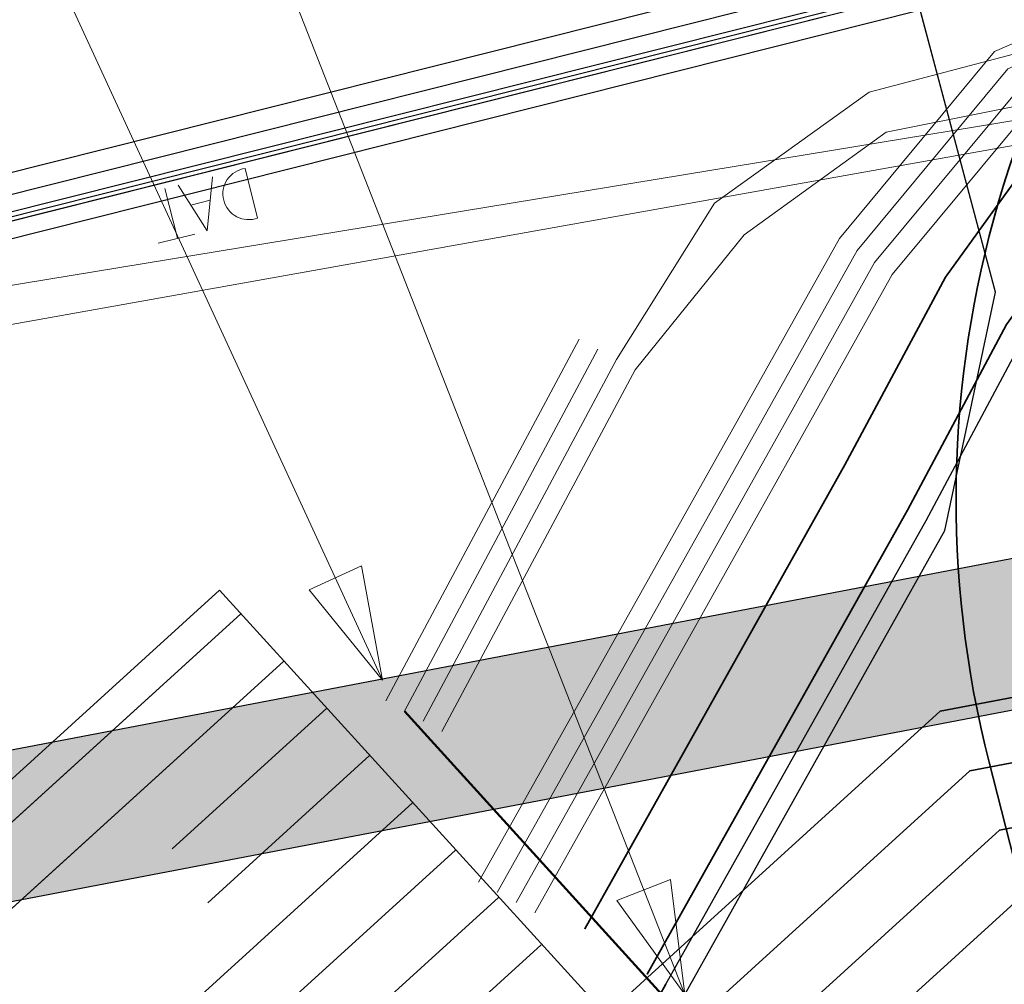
# Model space of a CAD drawing. Header units: metres. Extents: x -502 to 161, y -108 to 174.
# Tile 181 of 256: x -201.85 to -199.53, y -36.56 to -34.29. Entities that reach past the tile are written whole.
import ezdxf

# ---------------------------------------------------------------- set-up
doc = ezdxf.new("R2010")
doc.units = ezdxf.units.M
doc.header["$LTSCALE"] = 0.1
for name, pattern in [('1', [70, 50, -20]), ('237', [93, 75, -18]), ('89', [85.001, 30.001, -12.5, 30, -12.5])]:
    doc.linetypes.add(name, pattern=pattern)
for name, color, linetype in [('BRI31-005.05-5p02-Koordinierung Lageplan 4. BA ZOB West 2022-06-15', 7, 'Continuous'), ('BRI31-005.06-5f07-Koordinierung Lageplan 4. BA ZOB Fernbusbahnh', 7, 'Continuous'), ('BRI32-005.02-5f05-Koordinierung Schemaplan 4 BA ZOB Teilbereich', 7, 'Continuous'), ('BRI32-005.03-5f06-Koordinierung Schemaplan 4 BA ZOB Teilbereich 2 Ost - Bahnhofsallee 2023-01-21', 7, 'Continuous')]:
    doc.layers.add(name, color=color, linetype=linetype)

# ---------------------------------------------------------------- blocks, each defined once
blk = doc.blocks.new('1000DAT')
at = {"color": 114, "linetype": 'Continuous', "lineweight": 13, "true_color": 0x00994c, "transparency": 33554687}
for p, q in [((4.589, 0.775), (4.589, 0.173)), ((5.348, 0.777), (5.795, 0.777)), ((5.561, 0.775), (5.561, 0.173)), ((5.077, 0.435), (5.312, 0.435))]:
    blk.add_line(p, q, dxfattribs=at)
at = {"color": 114, "linetype": 'Continuous', "lineweight": 13, "true_color": 0x00994c, "transparency": 33554687, "flags": 128}
blk.add_lwpolyline([(4.589, 0.775, -0.445229), (4.924, 0.474, -0.445229), (4.589, 0.173)], format="xyb", dxfattribs=at)
blk.add_lwpolyline([(4.984, 0.174), (5.199, 0.775), (5.401, 0.174)], dxfattribs=at)
blk = doc.blocks.new('ALG_00093')
at = {"color": 1, "linetype": 'Continuous', "lineweight": 9, "true_color": 0xff0000, "transparency": 33554687, "flags": 128}
blk.add_lwpolyline([(0, 0), (0.3773, 0.09625), (0.3773, -0.09625), (0, 0)], dxfattribs=at)

msp = doc.modelspace()

# ---------------------------------------------------------------- linework, layer by layer
at = {"layer": 'BRI31-005.05-5p02-Koordinierung Lageplan 4. BA ZOB West 2022-06-15', "color": 250, "linetype": 'Continuous', "lineweight": 25, "true_color": 0x333333, "transparency": 33554687}
for p, q in [((-206.7419, -36.9421), (-192.3789, -34.1917)), ((-206.6761, -37.2859), (-192.3131, -34.5355))]:
    msp.add_line(p, q, dxfattribs=at)
at = {"layer": 'BRI31-005.05-5p02-Koordinierung Lageplan 4. BA ZOB West 2022-06-15', "color": 7, "linetype": 'Continuous', "lineweight": 13, "transparency": 33554687}
for p, q in [((-200.5337, -35.0434), (-200.9877, -35.8934)), ((-200.9437, -35.9174), (-200.4897, -35.0674)), ((-200.4361, -36.6686), (-201.3784, -35.6332))]:
    msp.add_line(p, q, dxfattribs=at)
at = {"layer": 'BRI31-005.05-5p02-Koordinierung Lageplan 4. BA ZOB West 2022-06-15', "color": 21, "linetype": '1', "lineweight": 25, "true_color": 0xff9f7f, "transparency": 33554687}
msp.add_line((-201.3784, -35.6332), (-214.9406, -47.9769), dxfattribs=at)
at = {"layer": 'BRI31-005.05-5p02-Koordinierung Lageplan 4. BA ZOB West 2022-06-15', "color": 114, "linetype": 'Continuous', "lineweight": 35, "true_color": 0x00994c, "transparency": 33554687}
msp.add_line((-208.8371, -42.726), (-201.2272, -35.7998), dxfattribs=at)
at = {"layer": 'BRI31-005.05-5p02-Koordinierung Lageplan 4. BA ZOB West 2022-06-15', "color": 1, "linetype": 'Continuous', "lineweight": 25, "true_color": 0xff0000, "transparency": 33554687, "flags": 128}
msp.add_lwpolyline([(-225.3387, -11.2374), (-229.5957, -18.1714), (-229.0257, -20.8074), (-227.7997, -27.4074), (-227.6647, -27.9944), (-227.4477, -30.3544), (-224.2937, -35.5024), (-224.0217, -35.9484), (-223.2007, -36.4664), (-222.9157, -36.6434), (-217.6127, -39.5814), (-217.2307, -39.7354), (-214.0777, -39.1054), (-207.9547, -37.3244), (-207.4387, -36.8834), (-205.7427, -35.6354), (-202.5457, -34.9364), (-199.0767, -34.0634), (-192.6107, -32.7734), (-185.6937, -31.6434), (-180.2767, -30.7334), (-179.4717, -30.6334), (-178.4147, -30.7934), (-174.3807, -31.4324)], dxfattribs=at)
at = {"layer": 'BRI31-005.05-5p02-Koordinierung Lageplan 4. BA ZOB West 2022-06-15', "color": 250, "linetype": 'Continuous', "lineweight": 25, "true_color": 0x333333, "transparency": 33554687, "flags": 128}
for points in [[(-225.3307, -11.2434), (-229.5857, -18.1734), (-229.0157, -20.8054), (-227.7897, -27.4054), (-227.6547, -27.9934), (-227.4387, -30.3514), (-224.2857, -35.4974), (-224.0137, -35.9414), (-223.1947, -36.4574), (-222.9107, -36.6354), (-217.6077, -39.5724), (-217.2297, -39.7244), (-214.0807, -39.0964), (-207.9597, -37.3154), (-207.4447, -36.8754), (-205.7467, -35.6254), (-202.5487, -34.9274), (-199.0787, -34.0534), (-192.6127, -32.7634), (-185.6947, -31.6334), (-180.2787, -30.7234), (-179.4717, -30.6234), (-178.4137, -30.7834), (-174.3787, -31.4224)], [(-225.2907, -11.2734), (-229.5327, -18.1824), (-228.9667, -20.7954), (-227.7407, -27.3964), (-227.6047, -27.9884), (-227.3897, -30.3354), (-224.2587, -35.4464), (-223.9867, -35.8994), (-223.1627, -36.4184), (-222.8857, -36.5924), (-217.5837, -39.5284), (-217.0567, -39.7414), (-214.0687, -39.1454), (-207.9377, -37.3614), (-207.4157, -36.9154), (-205.7257, -35.6724), (-202.5377, -34.9764), (-199.0687, -34.1024), (-192.6037, -32.8124), (-185.6867, -31.6824), (-180.2717, -30.7724), (-179.4727, -30.6734), (-178.4207, -30.8324), (-177.8307, -31.0624)], [(-174.3647, -31.3244), (-178.3997, -30.6854), (-179.4697, -30.5234), (-180.2927, -30.6254), (-185.7107, -31.5354), (-192.6307, -32.6654), (-199.0987, -33.9554), (-202.5707, -34.8294), (-205.7887, -35.5314), (-207.5047, -36.7934), (-208.0037, -37.2234), (-214.1047, -38.9984), (-217.2137, -39.6184), (-217.5597, -39.4844), (-222.8607, -36.5494), (-223.1417, -36.3724), (-223.9597, -35.8574), (-224.2067, -35.4344), (-227.3407, -30.3194), (-227.5547, -27.9834), (-227.6917, -27.3874), (-228.9177, -20.7854), (-229.4797, -18.1914), (-225.2507, -11.3034)], [(-174.3717, -31.3734), (-178.4067, -30.7344), (-179.4707, -30.5734), (-180.2857, -30.6744), (-185.7027, -31.5844), (-192.6217, -32.7144), (-199.0887, -34.0044), (-202.5597, -34.8784), (-205.7677, -35.5784), (-207.4747, -36.8344), (-207.9817, -37.2694), (-214.0927, -39.0474), (-217.0437, -39.6364), (-217.5357, -39.4404), (-222.8357, -36.5064), (-223.1087, -36.3344), (-223.9327, -35.8154), (-224.1667, -35.4034), (-227.2917, -30.3034), (-227.5047, -27.9804), (-227.6427, -27.3784), (-228.8687, -20.7754), (-229.4267, -18.2004), (-225.2107, -11.3334)], [(-200.2857, -36.5834), (-199.6747, -35.4934), (-199.5557, -34.9334), (-199.7607, -34.1634), (-200.1017, -33.7834), (-200.6467, -33.5734), (-201.0147, -33.6334), (-202.8907, -34.0474), (-206.2937, -34.8894), (-208.4817, -36.5634), (-214.4177, -38.3174), (-216.6047, -38.5714), (-216.9147, -38.6074), (-217.0817, -38.5234), (-222.4087, -35.8394), (-223.4847, -35.0834), (-226.4937, -30.0074), (-226.6657, -27.9094), (-226.7867, -27.1734), (-228.1027, -20.4234), (-228.6037, -18.1434), (-224.4487, -11.8594)], [(-200.3297, -36.5594), (-199.7187, -35.4694), (-199.4887, -35.0384), (-199.2647, -34.7274), (-198.9787, -34.5434), (-192.5227, -33.2534), (-185.6147, -32.1234), (-180.2087, -31.2134), (-179.4817, -31.1234), (-178.4837, -31.2734), (-177.1647, -31.6354), (-176.9137, -32.3634), (-176.6997, -34.5184)]]:
    msp.add_lwpolyline(points, dxfattribs=at)
at = {"layer": 'BRI31-005.05-5p02-Koordinierung Lageplan 4. BA ZOB West 2022-06-15', "color": 114, "linetype": 'Continuous', "lineweight": 25, "true_color": 0x00994c, "transparency": 33554687, "flags": 128}
msp.add_lwpolyline([(-174.3777, -31.4124), (-178.4117, -30.7734), (-179.4707, -30.6134), (-180.2797, -30.7134), (-185.6977, -31.6244), (-192.6137, -32.7544), (-199.0817, -34.0444), (-202.5497, -34.9164), (-205.7517, -35.6174), (-207.4517, -36.8684), (-207.9637, -37.3064), (-214.0827, -39.0854), (-217.2287, -39.7144), (-217.6047, -39.5634), (-222.9057, -36.6254), (-223.1907, -36.4494), (-224.0077, -35.9334), (-224.2767, -35.4914), (-227.4277, -30.3474), (-227.6447, -27.9914), (-227.7807, -27.4034), (-229.0067, -20.8034), (-229.5747, -18.1744), (-225.3227, -11.2494)], dxfattribs=at)
at = {"layer": 'BRI31-005.05-5p02-Koordinierung Lageplan 4. BA ZOB West 2022-06-15', "color": 7, "linetype": 'Continuous', "lineweight": 13, "transparency": 33554687, "flags": 128}
for points in [[(-174.4567, -31.9734), (-178.4767, -31.2244), (-179.4807, -31.0734), (-180.2157, -31.1644), (-185.6227, -32.0744), (-192.5317, -33.2044), (-198.9887, -34.4944), (-202.5047, -35.1234), (-205.6627, -35.8134), (-207.8937, -37.4534), (-214.0447, -39.2434), (-217.2537, -39.8834), (-222.9587, -36.7234), (-224.0877, -36.0134), (-227.5367, -30.3834), (-227.7547, -28.0034), (-227.8877, -27.4234), (-229.1137, -20.8234)], [(-174.4497, -31.9244), (-178.4697, -31.1754), (-179.4797, -31.0234), (-180.2227, -31.1154), (-185.6307, -32.0254), (-192.5407, -33.1554), (-198.9987, -34.4454), (-202.5267, -35.0254), (-205.7047, -35.7194), (-207.3857, -36.9554), (-207.9157, -37.4074), (-214.0567, -39.1944), (-217.2457, -39.8304), (-222.9347, -36.6794), (-223.2167, -36.5024), (-224.0507, -35.9774), (-227.4877, -30.3674), (-227.7047, -27.9984), (-227.8387, -27.4144), (-229.0647, -20.8144)], [(-174.4007, -31.5814), (-178.4277, -30.8814), (-179.4737, -30.7234), (-180.2647, -30.8214), (-185.6787, -31.7314), (-192.5947, -32.8614), (-199.0587, -34.1514), (-199.5577, -34.3674), (-199.9217, -34.8074), (-200.1587, -35.2294), (-200.7697, -36.3194)], [(-174.4077, -31.6304), (-178.4347, -30.9304), (-179.4747, -30.7734), (-180.2577, -30.8704), (-185.6707, -31.7804), (-192.5857, -32.9104), (-199.0487, -34.2004), (-199.5267, -34.4084), (-199.8807, -34.8354), (-200.1147, -35.2534), (-200.7257, -36.3434)], [(-200.8997, -35.9414), (-200.4457, -35.0914), (-200.2157, -34.7244), (-199.8527, -34.4634), (-199.0387, -34.2494), (-192.5767, -32.9594), (-185.6627, -31.8294), (-180.2507, -30.9194), (-179.4757, -30.8234), (-178.4417, -30.9794), (-174.4147, -31.6794)], [(-174.4217, -31.7284), (-178.4487, -31.0284), (-179.4767, -30.8734), (-180.2437, -30.9684), (-185.6547, -31.8784), (-192.5677, -33.0084), (-199.0287, -34.2984), (-199.4957, -34.4494), (-199.8397, -34.8634), (-200.0707, -35.2774), (-200.6817, -36.3674)], [(-200.6377, -36.3914), (-200.0267, -35.3014), (-199.7987, -34.8914), (-199.4647, -34.4904), (-199.0187, -34.3474), (-192.5587, -33.0574), (-185.6467, -31.9274), (-180.2367, -31.0174), (-179.4777, -30.9234), (-178.4557, -31.0774), (-174.4287, -31.7774)], [(-200.8557, -35.9654), (-200.4017, -35.1154), (-200.1457, -34.7984), (-199.8127, -34.5574), (-199.0087, -34.3964), (-192.5497, -33.1064), (-185.6387, -31.9764), (-180.2297, -31.0664), (-179.4787, -30.9734), (-178.4627, -31.1264), (-174.4357, -31.8264)]]:
    msp.add_lwpolyline(points, dxfattribs=at)
at = {"layer": 'BRI31-005.05-5p02-Koordinierung Lageplan 4. BA ZOB West 2022-06-15', "color": 142, "linetype": 'Continuous', "lineweight": 35, "true_color": 0x0099cc, "transparency": 33554687, "flags": 128}
msp.add_lwpolyline([(-191.2766, -29.7559), (-191.4175, -29.9623), (-191.4175, -29.9623, -0.151703), (-192.5794, -30.8838), (-192.5794, -30.8838), (-194.6729, -31.6944), (-194.6729, -31.6944, -0.112521), (-195.7724, -31.8553), (-195.7724, -31.8553), (-195.7724, -31.8553, 0.207166), (-197.6517, -32.4985), (-197.6517, -32.4985), (-198.8603, -33.5983), (-198.8603, -33.5983, 0.273003), (-199.5707, -36.0377), (-199.5707, -36.0377), (-199.0768, -37.9745), (-198.0003, -43.6689, -0.411189), (-199.5737, -46.0017), (-203.0729, -46.7007), (-203.1986, -47.2353)], format="xyb", dxfattribs=at)
at = {"layer": 'BRI31-005.05-5p02-Koordinierung Lageplan 4. BA ZOB West 2022-06-15', "color": 190, "linetype": 'Continuous', "lineweight": 35, "true_color": 0x7f00ff, "transparency": 33554687, "flags": 128}
for points in [[(-200.5204, -36.4292), (-199.9094, -35.3392), (-199.6734, -34.8982), (-199.4374, -34.5712), (-199.1614, -34.3342), (-193.7384, -30.5312)], [(-200.3737, -36.5354), (-199.7627, -35.4454), (-199.5297, -35.0094), (-199.2997, -34.6904), (-199.0057, -34.5014), (-193.5877, -30.7014)]]:
    msp.add_lwpolyline(points, dxfattribs=at)
at = {"layer": 'BRI31-005.05-5p02-Koordinierung Lageplan 4. BA ZOB West 2022-06-15', "color": 7, "linetype": 'Continuous', "lineweight": 35, "transparency": 33554687, "flags": 128}
for points in [[(-209.9342, -45.0158), (-209.875, -44.962), (-209.875, -44.962, -0.042696), (-209.4014, -44.5997), (-209.4014, -44.5997, -0.107125), (-208.8529, -44.3968, 0.150514), (-207.777, -43.8908), (-199.4768, -36.3363), (-198.3932, -36.1299), (-197.8413, -35.3185), (-197.912, -34.9475)], [(-215.1502, -48.8167, -0.08562), (-214.2946, -48.2712), (-214.2946, -48.2712, 0.085621), (-213.4389, -47.7257), (-213.4389, -47.7257), (-213.1274, -47.4421, 0.060776), (-212.1035, -46.2533), (-212.1035, -46.2533, -0.060774), (-211.0797, -45.0646), (-211.0797, -45.0646), (-210.3697, -44.4184, -0.050475), (-209.4519, -43.7386), (-209.4519, -43.7386, 0.050473), (-208.5342, -43.0588), (-208.5342, -43.0588), (-200.9248, -36.133)], [(-215.0964, -48.8759, -0.102655), (-214.2172, -48.3562), (-214.2172, -48.3562, 0.102659), (-213.3379, -47.8366), (-213.3379, -47.8366), (-213.0264, -47.5531), (-213.0264, -47.5531, 0.069886), (-212.0219, -46.343), (-212.0219, -46.343, -0.069889), (-211.0174, -45.133), (-210.3075, -44.4868), (-210.3075, -44.4868, -0.063004), (-209.3703, -43.8282), (-209.3703, -43.8282), (-209.3703, -43.8282, 0.063001), (-208.4332, -43.1697), (-208.4332, -43.1697), (-200.824, -36.2441)], [(-215.0425, -48.9351, -0.119522), (-214.1397, -48.4413), (-214.1397, -48.4413, 0.119515), (-213.237, -47.9475), (-213.237, -47.9475), (-212.9255, -47.664, 0.078967), (-211.9403, -46.4327), (-211.9403, -46.4327, -0.078964), (-210.9552, -45.2014), (-210.9552, -45.2014), (-210.2452, -44.5552), (-210.2452, -44.5552, -0.075473), (-209.2887, -43.9179), (-209.2887, -43.9179, 0.07547), (-208.3323, -43.2806), (-200.7232, -36.3552)], [(-214.9887, -48.9942, -0.136181), (-214.0623, -48.5263, 0.136174), (-213.136, -48.0585), (-212.8245, -47.7749, 0.088005), (-211.8587, -46.5223), (-211.8587, -46.5223, -0.088003), (-210.8929, -45.2698), (-210.8929, -45.2698), (-210.1829, -44.6236, -0.087869), (-209.2071, -44.0076), (-209.2071, -44.0076, 0.087872), (-208.2313, -43.3916), (-208.2313, -43.3916), (-200.6224, -36.4663)]]:
    msp.add_lwpolyline(points, format="xyb", dxfattribs=at)
at = {"layer": 'BRI31-005.05-5p02-Koordinierung Lageplan 4. BA ZOB West 2022-06-15', "color": 3, "linetype": 'Continuous', "lineweight": 35, "true_color": 0x00ff00, "transparency": 33554687, "flags": 128}
for points in [[(-198.056, -34.9749), (-197.9976, -35.2816), (-198.4823, -35.9942), (-199.5465, -36.1969), (-207.8779, -43.7798), (-207.8779, -43.7798, -0.119281), (-208.9034, -44.3413), (-208.9034, -44.3413, 0.119285), (-209.9288, -44.9028)], [(-219.2033, -53.3067), (-218.2596, -53.1273), (-216.6023, -51.6189), (-216.6023, -51.6189, 0.119586), (-215.9861, -50.7073), (-215.9861, -50.7073), (-215.9861, -50.7073, -0.119439), (-215.4496, -49.914), (-215.4496, -49.914), (-214.7396, -49.2678), (-213.0769, -47.4976), (-213.0769, -47.4976, 0.050438), (-212.0312, -46.3328), (-212.0312, -46.3328, -0.050437), (-210.9855, -45.1681), (-210.2755, -44.5219, -0.068972), (-209.3291, -43.8736, 0.068975), (-208.3828, -43.2252), (-202.0307, -37.4438, -0.169821), (-201.1141, -37.0541, 0.253832), (-200.3297, -36.5594)]]:
    msp.add_lwpolyline(points, format="xyb", dxfattribs=at)
at = {"layer": 'BRI31-005.05-5p02-Koordinierung Lageplan 4. BA ZOB West 2022-06-15', "color": 190, "linetype": 'Continuous', "lineweight": 35, "true_color": 0x7f00ff, "transparency": 33554687, "flags": 128}
for points in [[(-210.0365, -44.7845, -0.073312), (-209.0834, -44.1435, 0.035194), (-208.3719, -43.7398), (-208.3719, -43.7398, 0.03802), (-207.7271, -43.2369), (-207.7271, -43.2369, -0.03632), (-206.9139, -42.5982), (-206.9139, -42.5982, 0.036316), (-206.1008, -41.9595), (-206.1008, -41.9595), (-199.6161, -36.0575), (-198.5713, -35.8585), (-198.1566, -35.2486), (-198.2034, -35.003)], [(-198.3507, -35.031), (-198.3156, -35.2156), (-198.6604, -35.7227), (-199.6858, -35.918), (-206.2018, -41.8486, -0.009225), (-206.3953, -42.0184), (-207.9249, -43.3106, -0.028782), (-208.4134, -43.6773), (-208.4134, -43.6773, -0.035155), (-209.1149, -44.0754), (-209.1149, -44.0754, 0.073368), (-210.087, -44.729)]]:
    msp.add_lwpolyline(points, format="xyb", dxfattribs=at)
at = {"layer": 'BRI31-005.05-5p02-Koordinierung Lageplan 4. BA ZOB West 2022-06-15', "color": 114, "linetype": 'Continuous', "lineweight": 35, "true_color": 0x00994c, "transparency": 33554687, "flags": 128}
msp.add_lwpolyline([(-201.328, -35.6887), (-211.3287, -44.7909, 0.024065), (-212.43, -45.8947, -0.024065), (-213.5313, -46.9984), (-213.8428, -47.2819), (-213.8428, -47.2819, -0.037446), (-214.6328, -47.8996), (-214.6328, -47.8996), (-214.6328, -47.8996, 0.037448), (-215.4228, -48.5172), (-215.4228, -48.5172), (-216.1328, -49.1634, 0.037446), (-216.8218, -49.8919, -0.037448), (-217.5109, -50.6205), (-218.8863, -51.8723), (-270.2531, -61.6361)], format="xyb", dxfattribs=at)
at = {"layer": 'BRI31-005.05-5p02-Koordinierung Lageplan 4. BA ZOB West 2022-06-15', "color": 7, "linetype": '237', "lineweight": 35, "transparency": 33554687, "flags": 128}
for points in [[(-215.2579, -48.6984), (-215.2579, -48.6984, -0.051119), (-214.4494, -48.1011), (-214.4494, -48.1011), (-214.4494, -48.1011, 0.051119), (-213.6408, -47.5038), (-213.6408, -47.5038), (-213.3293, -47.2203, 0.042463), (-212.2668, -46.074, -0.042462), (-211.2042, -44.9278), (-210.4942, -44.2816), (-210.4942, -44.2816, -0.025286), (-209.6152, -43.5592), (-209.6152, -43.5592), (-209.6152, -43.5592, 0.025285), (-208.7361, -42.8369), (-208.7361, -42.8369), (-201.1264, -35.9109)], [(-215.2041, -48.7576, -0.068431), (-214.372, -48.1862), (-214.372, -48.1862, 0.068431), (-213.5399, -47.6147), (-213.5399, -47.6147), (-213.2284, -47.3312, 0.051631), (-212.1852, -46.1637), (-212.1852, -46.1637, -0.051633), (-211.142, -44.9962), (-211.142, -44.9962), (-210.432, -44.35, -0.037897), (-209.5336, -43.6489), (-209.5336, -43.6489, 0.037898), (-208.6352, -42.9478), (-208.6352, -42.9478), (-201.0256, -36.022)]]:
    msp.add_lwpolyline(points, format="xyb", dxfattribs=at)
at = {"layer": 'BRI31-005.06-5f07-Koordinierung Lageplan 4. BA ZOB Fernbusbahnh', "color": 1, "linetype": 'Continuous', "lineweight": 13, "true_color": 0xff0000, "transparency": 33554687}
for p, q in [((-200.2857, -36.5834), (-201.7762, -32.7786)), ((-200.9957, -35.8444), (-202.2194, -33.1892))]:
    msp.add_line(p, q, dxfattribs=at)
at = {"layer": 'BRI31-005.06-5f07-Koordinierung Lageplan 4. BA ZOB Fernbusbahnh', "color": 250, "linetype": 'Continuous', "lineweight": 20, "true_color": 0x333333, "transparency": 33554687}
for p, q in [((-206.7419, -36.9421), (-192.3789, -34.1917)), ((-206.6761, -37.2859), (-192.3131, -34.5355))]:
    msp.add_line(p, q, dxfattribs=at)
at = {"layer": 'BRI31-005.06-5f07-Koordinierung Lageplan 4. BA ZOB Fernbusbahnh', "color": 7, "linetype": 'Continuous', "lineweight": 9, "transparency": 33554687}
for p, q in [((-200.5337, -35.0434), (-200.9877, -35.8934)), ((-200.9437, -35.9174), (-200.4897, -35.0674))]:
    msp.add_line(p, q, dxfattribs=at)
at = {"layer": 'BRI31-005.06-5f07-Koordinierung Lageplan 4. BA ZOB Fernbusbahnh', "color": 114, "linetype": 'Continuous', "lineweight": 30, "true_color": 0x00994c, "transparency": 33554687}
msp.add_line((-208.8371, -42.726), (-201.2272, -35.7998), dxfattribs=at)
at = {"layer": 'BRI31-005.06-5f07-Koordinierung Lageplan 4. BA ZOB Fernbusbahnh', "color": 1, "linetype": '89', "lineweight": 50, "true_color": 0xff0000, "transparency": 33554687}
msp.add_line((-200.9437, -35.9174), (-194.4166, -43.1095), dxfattribs=at)
at = {"layer": 'BRI31-005.06-5f07-Koordinierung Lageplan 4. BA ZOB Fernbusbahnh', "color": 1, "linetype": 'Continuous', "lineweight": 20, "true_color": 0xff0000, "transparency": 33554687, "flags": 128}
msp.add_lwpolyline([(-225.3387, -11.2374), (-229.5957, -18.1714), (-229.0257, -20.8074), (-227.7997, -27.4074), (-227.6647, -27.9944), (-227.4477, -30.3544), (-224.2937, -35.5024), (-224.0217, -35.9484), (-223.2007, -36.4664), (-222.9157, -36.6434), (-217.6127, -39.5814), (-217.2307, -39.7354), (-214.0777, -39.1054), (-207.9547, -37.3244), (-207.4387, -36.8834), (-205.7427, -35.6354), (-202.5457, -34.9364), (-199.0767, -34.0634), (-192.6107, -32.7734), (-185.6937, -31.6434), (-180.2767, -30.7334), (-179.4717, -30.6334), (-178.4147, -30.7934), (-174.3807, -31.4324)], dxfattribs=at)
at = {"layer": 'BRI31-005.06-5f07-Koordinierung Lageplan 4. BA ZOB Fernbusbahnh', "color": 250, "linetype": 'Continuous', "lineweight": 20, "true_color": 0x333333, "transparency": 33554687, "flags": 128}
for points in [[(-225.3307, -11.2434), (-229.5857, -18.1734), (-229.0157, -20.8054), (-227.7897, -27.4054), (-227.6547, -27.9934), (-227.4387, -30.3514), (-224.2857, -35.4974), (-224.0137, -35.9414), (-223.1947, -36.4574), (-222.9107, -36.6354), (-217.6077, -39.5724), (-217.2297, -39.7244), (-214.0807, -39.0964), (-207.9597, -37.3154), (-207.4447, -36.8754), (-205.7467, -35.6254), (-202.5487, -34.9274), (-199.0787, -34.0534), (-192.6127, -32.7634), (-185.6947, -31.6334), (-180.2787, -30.7234), (-179.4717, -30.6234), (-178.4137, -30.7834), (-174.3787, -31.4224)], [(-225.2907, -11.2734), (-229.5327, -18.1824), (-228.9667, -20.7954), (-227.7407, -27.3964), (-227.6047, -27.9884), (-227.3897, -30.3354), (-224.2587, -35.4464), (-223.9867, -35.8994), (-223.1627, -36.4184), (-222.8857, -36.5924), (-217.5837, -39.5284), (-217.0567, -39.7414), (-214.0687, -39.1454), (-207.9377, -37.3614), (-207.4157, -36.9154), (-205.7257, -35.6724), (-202.5377, -34.9764), (-199.0687, -34.1024), (-192.6037, -32.8124), (-185.6867, -31.6824), (-180.2717, -30.7724), (-179.4727, -30.6734), (-178.4207, -30.8324), (-177.8307, -31.0624)], [(-174.3647, -31.3244), (-178.3997, -30.6854), (-179.4697, -30.5234), (-180.2927, -30.6254), (-185.7107, -31.5354), (-192.6307, -32.6654), (-199.0987, -33.9554), (-202.5707, -34.8294), (-205.7887, -35.5314), (-207.5047, -36.7934), (-208.0037, -37.2234), (-214.1047, -38.9984), (-217.2137, -39.6184), (-217.5597, -39.4844), (-222.8607, -36.5494), (-223.1417, -36.3724), (-223.9597, -35.8574), (-224.2067, -35.4344), (-227.3407, -30.3194), (-227.5547, -27.9834), (-227.6917, -27.3874), (-228.9177, -20.7854), (-229.4797, -18.1914), (-225.2507, -11.3034)], [(-174.3717, -31.3734), (-178.4067, -30.7344), (-179.4707, -30.5734), (-180.2857, -30.6744), (-185.7027, -31.5844), (-192.6217, -32.7144), (-199.0887, -34.0044), (-202.5597, -34.8784), (-205.7677, -35.5784), (-207.4747, -36.8344), (-207.9817, -37.2694), (-214.0927, -39.0474), (-217.0437, -39.6364), (-217.5357, -39.4404), (-222.8357, -36.5064), (-223.1087, -36.3344), (-223.9327, -35.8154), (-224.1667, -35.4034), (-227.2917, -30.3034), (-227.5047, -27.9804), (-227.6427, -27.3784), (-228.8687, -20.7754), (-229.4267, -18.2004), (-225.2107, -11.3334)], [(-200.2857, -36.5834), (-199.6747, -35.4934), (-199.5557, -34.9334), (-199.7607, -34.1634), (-200.1017, -33.7834), (-200.6467, -33.5734), (-201.0147, -33.6334), (-202.8907, -34.0474), (-206.2937, -34.8894), (-208.4817, -36.5634), (-214.4177, -38.3174), (-216.6047, -38.5714), (-216.9147, -38.6074), (-217.0817, -38.5234), (-222.4087, -35.8394), (-223.4847, -35.0834), (-226.4937, -30.0074), (-226.6657, -27.9094), (-226.7867, -27.1734), (-228.1027, -20.4234), (-228.6037, -18.1434), (-224.4487, -11.8594)], [(-200.3297, -36.5594), (-199.7187, -35.4694), (-199.4887, -35.0384), (-199.2647, -34.7274), (-198.9787, -34.5434), (-192.5227, -33.2534), (-185.6147, -32.1234), (-180.2087, -31.2134), (-179.4817, -31.1234), (-178.4837, -31.2734), (-177.1647, -31.6354), (-176.9137, -32.3634), (-176.6997, -34.5184)]]:
    msp.add_lwpolyline(points, dxfattribs=at)
at = {"layer": 'BRI31-005.06-5f07-Koordinierung Lageplan 4. BA ZOB Fernbusbahnh', "color": 114, "linetype": 'Continuous', "lineweight": 20, "true_color": 0x00994c, "transparency": 33554687, "flags": 128}
msp.add_lwpolyline([(-174.3777, -31.4124), (-178.4117, -30.7734), (-179.4707, -30.6134), (-180.2797, -30.7134), (-185.6977, -31.6244), (-192.6137, -32.7544), (-199.0817, -34.0444), (-202.5497, -34.9164), (-205.7517, -35.6174), (-207.4517, -36.8684), (-207.9637, -37.3064), (-214.0827, -39.0854), (-217.2287, -39.7144), (-217.6047, -39.5634), (-222.9057, -36.6254), (-223.1907, -36.4494), (-224.0077, -35.9334), (-224.2767, -35.4914), (-227.4277, -30.3474), (-227.6447, -27.9914), (-227.7807, -27.4034), (-229.0067, -20.8034), (-229.5747, -18.1744), (-225.3227, -11.2494)], dxfattribs=at)
at = {"layer": 'BRI31-005.06-5f07-Koordinierung Lageplan 4. BA ZOB Fernbusbahnh', "color": 7, "linetype": 'Continuous', "lineweight": 9, "transparency": 33554687, "flags": 128}
for points in [[(-174.4567, -31.9734), (-178.4767, -31.2244), (-179.4807, -31.0734), (-180.2157, -31.1644), (-185.6227, -32.0744), (-192.5317, -33.2044), (-198.9887, -34.4944), (-202.5047, -35.1234), (-205.6627, -35.8134), (-207.8937, -37.4534), (-214.0447, -39.2434), (-217.2537, -39.8834), (-222.9587, -36.7234), (-224.0877, -36.0134), (-227.5367, -30.3834), (-227.7547, -28.0034), (-227.8877, -27.4234), (-229.1137, -20.8234)], [(-174.4497, -31.9244), (-178.4697, -31.1754), (-179.4797, -31.0234), (-180.2227, -31.1154), (-185.6307, -32.0254), (-192.5407, -33.1554), (-198.9987, -34.4454), (-202.5267, -35.0254), (-205.7047, -35.7194), (-207.3857, -36.9554), (-207.9157, -37.4074), (-214.0567, -39.1944), (-217.2457, -39.8304), (-222.9347, -36.6794), (-223.2167, -36.5024), (-224.0507, -35.9774), (-227.4877, -30.3674), (-227.7047, -27.9984), (-227.8387, -27.4144), (-229.0647, -20.8144)], [(-174.4007, -31.5814), (-178.4277, -30.8814), (-179.4737, -30.7234), (-180.2647, -30.8214), (-185.6787, -31.7314), (-192.5947, -32.8614), (-199.0587, -34.1514), (-199.5577, -34.3674), (-199.9217, -34.8074), (-200.1587, -35.2294), (-200.7697, -36.3194)], [(-174.4077, -31.6304), (-178.4347, -30.9304), (-179.4747, -30.7734), (-180.2577, -30.8704), (-185.6707, -31.7804), (-192.5857, -32.9104), (-199.0487, -34.2004), (-199.5267, -34.4084), (-199.8807, -34.8354), (-200.1147, -35.2534), (-200.7257, -36.3434)], [(-200.8997, -35.9414), (-200.4457, -35.0914), (-200.2157, -34.7244), (-199.8527, -34.4634), (-199.0387, -34.2494), (-192.5767, -32.9594), (-185.6627, -31.8294), (-180.2507, -30.9194), (-179.4757, -30.8234), (-178.4417, -30.9794), (-174.4147, -31.6794)], [(-174.4217, -31.7284), (-178.4487, -31.0284), (-179.4767, -30.8734), (-180.2437, -30.9684), (-185.6547, -31.8784), (-192.5677, -33.0084), (-199.0287, -34.2984), (-199.4957, -34.4494), (-199.8397, -34.8634), (-200.0707, -35.2774), (-200.6817, -36.3674)], [(-200.6377, -36.3914), (-200.0267, -35.3014), (-199.7987, -34.8914), (-199.4647, -34.4904), (-199.0187, -34.3474), (-192.5587, -33.0574), (-185.6467, -31.9274), (-180.2367, -31.0174), (-179.4777, -30.9234), (-178.4557, -31.0774), (-174.4287, -31.7774)], [(-200.8557, -35.9654), (-200.4017, -35.1154), (-200.1457, -34.7984), (-199.8127, -34.5574), (-199.0087, -34.3964), (-192.5497, -33.1064), (-185.6387, -31.9764), (-180.2297, -31.0664), (-179.4787, -30.9734), (-178.4627, -31.1264), (-174.4357, -31.8264)]]:
    msp.add_lwpolyline(points, dxfattribs=at)
at = {"layer": 'BRI31-005.06-5f07-Koordinierung Lageplan 4. BA ZOB Fernbusbahnh', "color": 142, "linetype": 'Continuous', "lineweight": 30, "true_color": 0x0099cc, "transparency": 33554687, "flags": 128}
msp.add_lwpolyline([(-191.2766, -29.7559), (-191.4175, -29.9623), (-191.4175, -29.9623, -0.151703), (-192.5794, -30.8838), (-192.5794, -30.8838), (-194.6729, -31.6944), (-194.6729, -31.6944, -0.112521), (-195.7724, -31.8553), (-195.7724, -31.8553), (-195.7724, -31.8553, 0.207166), (-197.6517, -32.4985), (-197.6517, -32.4985), (-198.8603, -33.5983), (-198.8603, -33.5983, 0.273003), (-199.5707, -36.0377), (-199.5707, -36.0377), (-199.0768, -37.9745), (-198.0003, -43.6689, -0.411189), (-199.5737, -46.0017), (-203.0729, -46.7007), (-203.1986, -47.2353)], format="xyb", dxfattribs=at)
at = {"layer": 'BRI31-005.06-5f07-Koordinierung Lageplan 4. BA ZOB Fernbusbahnh', "color": 190, "linetype": 'Continuous', "lineweight": 30, "true_color": 0x7f00ff, "transparency": 33554687, "flags": 128}
for points in [[(-200.5204, -36.4292), (-199.9094, -35.3392), (-199.6734, -34.8982), (-199.4374, -34.5712), (-199.1614, -34.3342), (-193.7384, -30.5312)], [(-200.3737, -36.5354), (-199.7627, -35.4454), (-199.5297, -35.0094), (-199.2997, -34.6904), (-199.0057, -34.5014), (-193.5877, -30.7014)]]:
    msp.add_lwpolyline(points, dxfattribs=at)
at = {"layer": 'BRI31-005.06-5f07-Koordinierung Lageplan 4. BA ZOB Fernbusbahnh', "color": 7, "linetype": 'Continuous', "lineweight": 30, "transparency": 33554687, "flags": 128}
for points in [[(-209.9342, -45.0158), (-209.875, -44.962), (-209.875, -44.962, -0.042696), (-209.4014, -44.5997), (-209.4014, -44.5997, -0.107125), (-208.8529, -44.3968, 0.150514), (-207.777, -43.8908), (-199.4768, -36.3363), (-198.3932, -36.1299), (-197.8413, -35.3185), (-197.912, -34.9475)], [(-215.1502, -48.8167, -0.08562), (-214.2946, -48.2712), (-214.2946, -48.2712, 0.085621), (-213.4389, -47.7257), (-213.4389, -47.7257), (-213.1274, -47.4421, 0.060776), (-212.1035, -46.2533), (-212.1035, -46.2533, -0.060774), (-211.0797, -45.0646), (-211.0797, -45.0646), (-210.3697, -44.4184, -0.050475), (-209.4519, -43.7386), (-209.4519, -43.7386, 0.050473), (-208.5342, -43.0588), (-208.5342, -43.0588), (-200.9248, -36.133)], [(-215.0964, -48.8759, -0.102655), (-214.2172, -48.3562), (-214.2172, -48.3562, 0.102659), (-213.3379, -47.8366), (-213.3379, -47.8366), (-213.0264, -47.5531), (-213.0264, -47.5531, 0.069886), (-212.0219, -46.343), (-212.0219, -46.343, -0.069889), (-211.0174, -45.133), (-210.3075, -44.4868), (-210.3075, -44.4868, -0.063004), (-209.3703, -43.8282), (-209.3703, -43.8282), (-209.3703, -43.8282, 0.063001), (-208.4332, -43.1697), (-208.4332, -43.1697), (-200.824, -36.2441)], [(-215.0425, -48.9351, -0.119522), (-214.1397, -48.4413), (-214.1397, -48.4413, 0.119515), (-213.237, -47.9475), (-213.237, -47.9475), (-212.9255, -47.664, 0.078967), (-211.9403, -46.4327), (-211.9403, -46.4327, -0.078964), (-210.9552, -45.2014), (-210.9552, -45.2014), (-210.2452, -44.5552), (-210.2452, -44.5552, -0.075473), (-209.2887, -43.9179), (-209.2887, -43.9179, 0.07547), (-208.3323, -43.2806), (-200.7232, -36.3552)], [(-214.9887, -48.9942, -0.136181), (-214.0623, -48.5263, 0.136174), (-213.136, -48.0585), (-212.8245, -47.7749, 0.088005), (-211.8587, -46.5223), (-211.8587, -46.5223, -0.088003), (-210.8929, -45.2698), (-210.8929, -45.2698), (-210.1829, -44.6236, -0.087869), (-209.2071, -44.0076), (-209.2071, -44.0076, 0.087872), (-208.2313, -43.3916), (-208.2313, -43.3916), (-200.6224, -36.4663)]]:
    msp.add_lwpolyline(points, format="xyb", dxfattribs=at)
at = {"layer": 'BRI31-005.06-5f07-Koordinierung Lageplan 4. BA ZOB Fernbusbahnh', "color": 3, "linetype": 'Continuous', "lineweight": 30, "true_color": 0x00ff00, "transparency": 33554687, "flags": 128}
for points in [[(-198.056, -34.9749), (-197.9976, -35.2816), (-198.4823, -35.9942), (-199.5465, -36.1969), (-207.8779, -43.7798), (-207.8779, -43.7798, -0.119281), (-208.9034, -44.3413), (-208.9034, -44.3413, 0.119285), (-209.9288, -44.9028)], [(-219.2033, -53.3067), (-218.2596, -53.1273), (-216.6023, -51.6189), (-216.6023, -51.6189, 0.119586), (-215.9861, -50.7073), (-215.9861, -50.7073), (-215.9861, -50.7073, -0.119439), (-215.4496, -49.914), (-215.4496, -49.914), (-214.7396, -49.2678), (-213.0769, -47.4976), (-213.0769, -47.4976, 0.050438), (-212.0312, -46.3328), (-212.0312, -46.3328, -0.050437), (-210.9855, -45.1681), (-210.2755, -44.5219, -0.068972), (-209.3291, -43.8736, 0.068975), (-208.3828, -43.2252), (-202.0307, -37.4438, -0.169821), (-201.1141, -37.0541, 0.253832), (-200.3297, -36.5594)]]:
    msp.add_lwpolyline(points, format="xyb", dxfattribs=at)
at = {"layer": 'BRI31-005.06-5f07-Koordinierung Lageplan 4. BA ZOB Fernbusbahnh', "color": 190, "linetype": 'Continuous', "lineweight": 30, "true_color": 0x7f00ff, "transparency": 33554687, "flags": 128}
for points in [[(-210.0365, -44.7845, -0.073312), (-209.0834, -44.1435, 0.035194), (-208.3719, -43.7398), (-208.3719, -43.7398, 0.03802), (-207.7271, -43.2369), (-207.7271, -43.2369, -0.03632), (-206.9139, -42.5982), (-206.9139, -42.5982, 0.036316), (-206.1008, -41.9595), (-206.1008, -41.9595), (-199.6161, -36.0575), (-198.5713, -35.8585), (-198.1566, -35.2486), (-198.2034, -35.003)], [(-198.3507, -35.031), (-198.3156, -35.2156), (-198.6604, -35.7227), (-199.6858, -35.918), (-206.2018, -41.8486, -0.009225), (-206.3953, -42.0184), (-207.9249, -43.3106, -0.028782), (-208.4134, -43.6773), (-208.4134, -43.6773, -0.035155), (-209.1149, -44.0754), (-209.1149, -44.0754, 0.073368), (-210.087, -44.729)]]:
    msp.add_lwpolyline(points, format="xyb", dxfattribs=at)
at = {"layer": 'BRI31-005.06-5f07-Koordinierung Lageplan 4. BA ZOB Fernbusbahnh', "color": 114, "linetype": 'Continuous', "lineweight": 30, "true_color": 0x00994c, "transparency": 33554687, "flags": 128}
msp.add_lwpolyline([(-201.328, -35.6887), (-211.3287, -44.7909, 0.024065), (-212.43, -45.8947, -0.024065), (-213.5313, -46.9984), (-213.8428, -47.2819), (-213.8428, -47.2819, -0.037446), (-214.6328, -47.8996), (-214.6328, -47.8996), (-214.6328, -47.8996, 0.037448), (-215.4228, -48.5172), (-215.4228, -48.5172), (-216.1328, -49.1634, 0.037446), (-216.8218, -49.8919, -0.037448), (-217.5109, -50.6205), (-218.8863, -51.8723), (-270.2531, -61.6361)], format="xyb", dxfattribs=at)
at = {"layer": 'BRI31-005.06-5f07-Koordinierung Lageplan 4. BA ZOB Fernbusbahnh', "color": 7, "linetype": '237', "lineweight": 30, "transparency": 33554687, "flags": 128}
for points in [[(-215.2579, -48.6984), (-215.2579, -48.6984, -0.051119), (-214.4494, -48.1011), (-214.4494, -48.1011), (-214.4494, -48.1011, 0.051119), (-213.6408, -47.5038), (-213.6408, -47.5038), (-213.3293, -47.2203, 0.042463), (-212.2668, -46.074, -0.042462), (-211.2042, -44.9278), (-210.4942, -44.2816), (-210.4942, -44.2816, -0.025286), (-209.6152, -43.5592), (-209.6152, -43.5592), (-209.6152, -43.5592, 0.025285), (-208.7361, -42.8369), (-208.7361, -42.8369), (-201.1264, -35.9109)], [(-215.2041, -48.7576, -0.068431), (-214.372, -48.1862), (-214.372, -48.1862, 0.068431), (-213.5399, -47.6147), (-213.5399, -47.6147), (-213.2284, -47.3312, 0.051631), (-212.1852, -46.1637), (-212.1852, -46.1637, -0.051633), (-211.142, -44.9962), (-211.142, -44.9962), (-210.432, -44.35, -0.037897), (-209.5336, -43.6489), (-209.5336, -43.6489, 0.037898), (-208.6352, -42.9478), (-208.6352, -42.9478), (-201.0256, -36.022)]]:
    msp.add_lwpolyline(points, format="xyb", dxfattribs=at)
at = {"layer": 'BRI31-005.06-5f07-Koordinierung Lageplan 4. BA ZOB Fernbusbahnh', "color": 2, "linetype": 'Continuous', "true_color": 0xffff00, "transparency": 33554687}
msp.add_solid([(-192.3131, -34.5355), (-192.3789, -34.1917), (-206.6761, -37.2859), (-206.7419, -36.9421)], dxfattribs=at)
at = {"layer": 'BRI32-005.02-5f05-Koordinierung Schemaplan 4 BA ZOB Teilbereich', "color": 250, "linetype": 'Continuous', "lineweight": 25, "true_color": 0x333333, "transparency": 33554687, "flags": 128}
for points in [[(-174.3647, -31.3244), (-178.3997, -30.6854), (-179.4697, -30.5234), (-180.2927, -30.6254), (-185.7107, -31.5354), (-192.6307, -32.6654), (-199.0987, -33.9554), (-202.5707, -34.8294), (-205.7887, -35.5314), (-207.5047, -36.7934), (-208.0037, -37.2234), (-214.1047, -38.9984), (-217.2137, -39.6184), (-217.5597, -39.4844), (-222.8607, -36.5494), (-223.1417, -36.3724), (-223.9597, -35.8574), (-224.2067, -35.4344), (-227.3407, -30.3194), (-227.5547, -27.9834), (-227.6917, -27.3874), (-228.9177, -20.7854), (-229.4797, -18.1914), (-225.2507, -11.3034)], [(-174.3717, -31.3734), (-178.4067, -30.7344), (-179.4707, -30.5734), (-180.2857, -30.6744), (-185.7027, -31.5844), (-192.6217, -32.7144), (-199.0887, -34.0044), (-202.5597, -34.8784), (-205.7677, -35.5784), (-207.4747, -36.8344), (-207.9817, -37.2694), (-214.0927, -39.0474), (-217.0437, -39.6364), (-217.5357, -39.4404), (-222.8357, -36.5064), (-223.1087, -36.3344), (-223.9327, -35.8154), (-224.1667, -35.4034), (-227.2917, -30.3034), (-227.5047, -27.9804), (-227.6427, -27.3784), (-228.8687, -20.7754), (-229.4267, -18.2004), (-225.2107, -11.3334)]]:
    msp.add_lwpolyline(points, dxfattribs=at)
at = {"layer": 'BRI32-005.02-5f05-Koordinierung Schemaplan 4 BA ZOB Teilbereich', "color": 7, "linetype": 'Continuous', "lineweight": 13, "transparency": 33554687, "flags": 128}
for points in [[(-174.4567, -31.9734), (-178.4767, -31.2244), (-179.4807, -31.0734), (-180.2157, -31.1644), (-185.6227, -32.0744), (-192.5317, -33.2044), (-198.9887, -34.4944), (-202.5047, -35.1234), (-205.6627, -35.8134), (-207.8937, -37.4534), (-214.0447, -39.2434), (-217.2537, -39.8834), (-222.9587, -36.7234), (-224.0877, -36.0134), (-227.5367, -30.3834), (-227.7547, -28.0034), (-227.8877, -27.4234), (-229.1137, -20.8234)], [(-174.4497, -31.9244), (-178.4697, -31.1754), (-179.4797, -31.0234), (-180.2227, -31.1154), (-185.6307, -32.0254), (-192.5407, -33.1554), (-198.9987, -34.4454), (-202.5267, -35.0254), (-205.7047, -35.7194), (-207.3857, -36.9554), (-207.9157, -37.4074), (-214.0567, -39.1944), (-217.2457, -39.8304), (-222.9347, -36.6794), (-223.2167, -36.5024), (-224.0507, -35.9774), (-227.4877, -30.3674), (-227.7047, -27.9984), (-227.8387, -27.4144), (-229.0647, -20.8144)]]:
    msp.add_lwpolyline(points, dxfattribs=at)
at = {"layer": 'BRI32-005.03-5f06-Koordinierung Schemaplan 4 BA ZOB Teilbereich 2 Ost - Bahnhofsallee 2023-01-21', "color": 250, "linetype": 'Continuous', "lineweight": 20, "true_color": 0x333333, "transparency": 33554687, "flags": 128}
for points in [[(-174.3647, -31.3244), (-178.3997, -30.6854), (-179.4697, -30.5234), (-180.2927, -30.6254), (-185.7107, -31.5354), (-192.6307, -32.6654), (-199.0987, -33.9554), (-202.5707, -34.8294), (-205.7887, -35.5314), (-207.5047, -36.7934), (-208.0037, -37.2234), (-214.1047, -38.9984), (-217.2137, -39.6184), (-217.5597, -39.4844), (-222.8607, -36.5494), (-223.1417, -36.3724), (-223.9597, -35.8574), (-224.2067, -35.4344), (-227.3407, -30.3194), (-227.5547, -27.9834), (-227.6917, -27.3874), (-228.9177, -20.7854), (-229.4797, -18.1914), (-225.2507, -11.3034)], [(-174.3717, -31.3734), (-178.4067, -30.7344), (-179.4707, -30.5734), (-180.2857, -30.6744), (-185.7027, -31.5844), (-192.6217, -32.7144), (-199.0887, -34.0044), (-202.5597, -34.8784), (-205.7677, -35.5784), (-207.4747, -36.8344), (-207.9817, -37.2694), (-214.0927, -39.0474), (-217.0437, -39.6364), (-217.5357, -39.4404), (-222.8357, -36.5064), (-223.1087, -36.3344), (-223.9327, -35.8154), (-224.1667, -35.4034), (-227.2917, -30.3034), (-227.5047, -27.9804), (-227.6427, -27.3784), (-228.8687, -20.7754), (-229.4267, -18.2004), (-225.2107, -11.3334)]]:
    msp.add_lwpolyline(points, dxfattribs=at)
at = {"layer": 'BRI32-005.03-5f06-Koordinierung Schemaplan 4 BA ZOB Teilbereich 2 Ost - Bahnhofsallee 2023-01-21', "color": 7, "linetype": 'Continuous', "lineweight": 9, "transparency": 33554687, "flags": 128}
for points in [[(-174.4567, -31.9734), (-178.4767, -31.2244), (-179.4807, -31.0734), (-180.2157, -31.1644), (-185.6227, -32.0744), (-192.5317, -33.2044), (-198.9887, -34.4944), (-202.5047, -35.1234), (-205.6627, -35.8134), (-207.8937, -37.4534), (-214.0447, -39.2434), (-217.2537, -39.8834), (-222.9587, -36.7234), (-224.0877, -36.0134), (-227.5367, -30.3834), (-227.7547, -28.0034), (-227.8877, -27.4234), (-229.1137, -20.8234)], [(-174.4497, -31.9244), (-178.4697, -31.1754), (-179.4797, -31.0234), (-180.2227, -31.1154), (-185.6307, -32.0254), (-192.5407, -33.1554), (-198.9987, -34.4454), (-202.5267, -35.0254), (-205.7047, -35.7194), (-207.3857, -36.9554), (-207.9157, -37.4074), (-214.0567, -39.1944), (-217.2457, -39.8304), (-222.9347, -36.6794), (-223.2167, -36.5024), (-224.0507, -35.9774), (-227.4877, -30.3674), (-227.7047, -27.9984), (-227.8387, -27.4144), (-229.0647, -20.8144)], [(-174.4007, -31.5814), (-178.4277, -30.8814), (-179.4737, -30.7234), (-180.2647, -30.8214), (-185.6787, -31.7314), (-192.5947, -32.8614), (-199.0587, -34.1514), (-199.5577, -34.3674), (-199.9217, -34.8074), (-200.1587, -35.2294), (-200.7697, -36.3194)], [(-174.4077, -31.6304), (-178.4347, -30.9304), (-179.4747, -30.7734), (-180.2577, -30.8704), (-185.6707, -31.7804), (-192.5857, -32.9104), (-199.0487, -34.2004), (-199.5267, -34.4084), (-199.8807, -34.8354), (-200.1147, -35.2534), (-200.7257, -36.3434)], [(-200.8997, -35.9414), (-200.4457, -35.0914), (-200.2157, -34.7244), (-199.8527, -34.4634), (-199.0387, -34.2494), (-192.5767, -32.9594), (-185.6627, -31.8294), (-180.2507, -30.9194), (-179.4757, -30.8234), (-178.4417, -30.9794), (-174.4147, -31.6794)], [(-174.4217, -31.7284), (-178.4487, -31.0284), (-179.4767, -30.8734), (-180.2437, -30.9684), (-185.6547, -31.8784), (-192.5677, -33.0084), (-199.0287, -34.2984), (-199.4957, -34.4494), (-199.8397, -34.8634), (-200.0707, -35.2774), (-200.6817, -36.3674)], [(-200.6377, -36.3914), (-200.0267, -35.3014), (-199.7987, -34.8914), (-199.4647, -34.4904), (-199.0187, -34.3474), (-192.5587, -33.0574), (-185.6467, -31.9274), (-180.2367, -31.0174), (-179.4777, -30.9234), (-178.4557, -31.0774), (-174.4287, -31.7774)], [(-200.8557, -35.9654), (-200.4017, -35.1154), (-200.1457, -34.7984), (-199.8127, -34.5574), (-199.0087, -34.3964), (-192.5497, -33.1064), (-185.6387, -31.9764), (-180.2297, -31.0664), (-179.4787, -30.9734), (-178.4627, -31.1264), (-174.4357, -31.8264)]]:
    msp.add_lwpolyline(points, dxfattribs=at)

# ---------------------------------------------------------------- block references
at = {"layer": 'BRI31-005.06-5f07-Koordinierung Lageplan 4. BA ZOB Fernbusbahnh', "color": 7, "transparency": 33554687}
for name, p, xscale, yscale, zscale, rotation in [('1000DAT', (-200.4364, -34.385), 0.2000000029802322, 0.2000000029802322, 0.2000000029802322, 194.1139709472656), ('ALG_00093', (-200.9957, -35.8444), 0.699999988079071, 0.699999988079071, 0.699999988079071, 114.7443969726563), ('ALG_00093', (-200.2857, -36.5834), 0.699999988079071, 0.699999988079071, 0.699999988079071, 111.3919189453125)]:
    msp.add_blockref(name, p, dxfattribs=dict(at, xscale=xscale, yscale=yscale, zscale=zscale, rotation=rotation))

doc.saveas('drawing.dxf')
